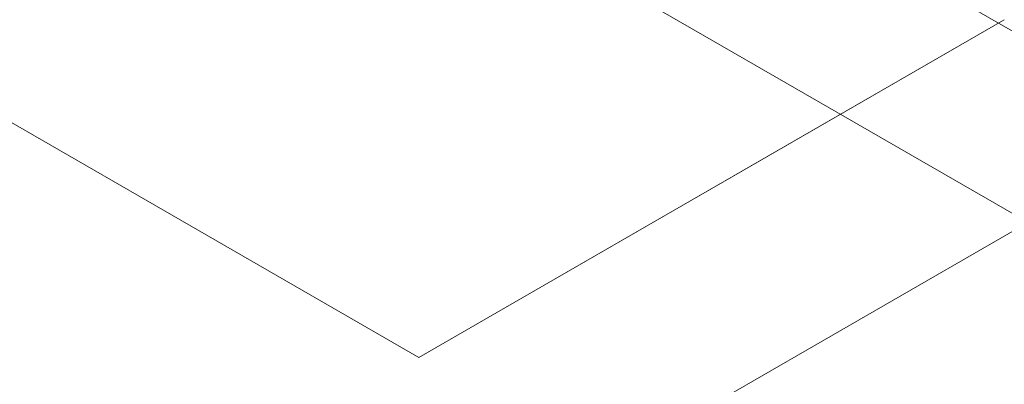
# Model space of a CAD drawing. Header units: millimetres. Extents: x -16331 to -10174, y -4135 to -3584.
# Tile 2 of 256: x -10370.72 to -10367.81, y -4042.16 to -4041.08. Entities that reach past the tile are written whole.
import ezdxf

# ---------------------------------------------------------------- set-up
doc = ezdxf.new("R2010")
doc.units = ezdxf.units.MM
doc.layers.add('A-DETL', color=7, linetype='Continuous', lineweight=5, true_color=0x00a600)
doc.layers.add('A-FLOR', color=252, linetype='Continuous')
for name, color, linetype, lineweight in [('IFC-IfcSlab-Contorno', 250, 'Continuous', 5), ('IFC-IfcWallStandardCase-Contorno', 250, 'Continuous', 5), ('IFC-Sapata-Contorno', 253, 'Continuous', 5)]:
    doc.layers.add(name, color=color, linetype=linetype, lineweight=lineweight)

msp = doc.modelspace()

# ---------------------------------------------------------------- linework, layer by layer
at = {"layer": 'A-DETL', "linetype": 'Continuous', "lineweight": 5}
msp.add_line((-10367.254, -4041.4023), (-10370.6755, -4043.3777), dxfattribs=at)
at = {"layer": 'A-FLOR', "lineweight": 5}
for p, q in [((-10373.9625, -4039.5291), (-10369.5403, -4042.0823)), ((-10369.5403, -4042.0823), (-10367.8083, -4041.0823))]:
    msp.add_line(p, q, dxfattribs=at)
at = {"layer": 'IFC-IfcSlab-Contorno', "lineweight": 5}
for p, q in [((-10373.9625, -4039.5292), (-10369.5403, -4042.0823)), ((-10368.5825, -4041.5293), (-10367.8083, -4041.0823)), ((-10368.8227, -4041.668), (-10368.5825, -4041.5293)), ((-10369.5403, -4042.0823), (-10368.8227, -4041.668))]:
    msp.add_line(p, q, dxfattribs=at)
at = {"layer": 'IFC-IfcWallStandardCase-Contorno', "lineweight": 5}
for p, q in [((-10368.8306, -4040.512), (-10367.8256, -4041.0923)), ((-10367.8256, -4041.0923), (-10367.2713, -4041.4123))]:
    msp.add_line(p, q, dxfattribs=at)
at = {"layer": 'IFC-Sapata-Contorno', "lineweight": 5}
msp.add_line((-10369.8521, -4040.4623), (-10367.7736, -4041.6623), dxfattribs=at)

doc.saveas('drawing.dxf')
